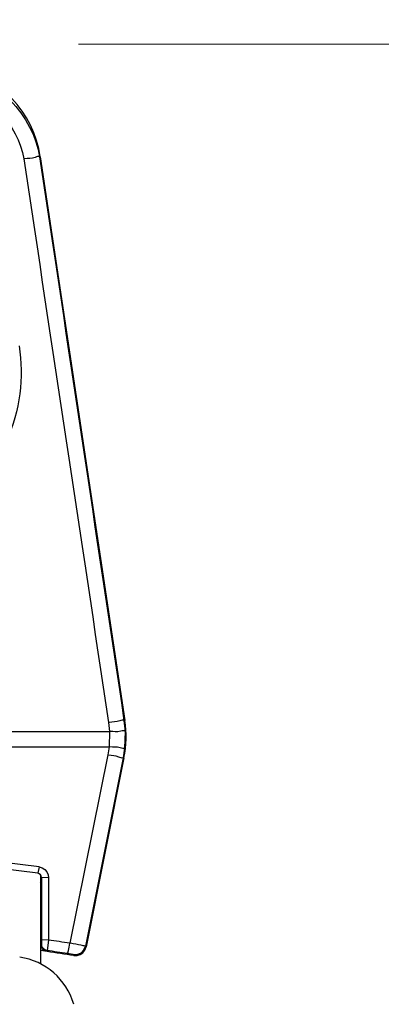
# Paper-space layout 'Sheet' of a CAD drawing. Header units: inches. Extents: x 0.2 to 10.8, y 0.2 to 8.3.
# Tile 198 of 256: x 3.5496 to 3.6159, y 4.6446 to 4.8252. Entities that reach past the tile are written whole.
import ezdxf

# ---------------------------------------------------------------- set-up
doc = ezdxf.new("R2010")
doc.units = ezdxf.units.IN
doc.header["$MEASUREMENT"] = 0
doc.layers.get('0').update_dxf_attribs({"lineweight": 5})
doc.styles.add('My Text', font='tahoma.ttf')
doc.dimstyles.new('My Dimension - mm [in] (ANSI)$0', dxfattribs={"dimtxt": 0.12, "dimasz": 0.09842519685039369, "dimexe": 0.125, "dimexo": 0.06299999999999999, "dimgap": 0.03149606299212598, "dimtad": 0, "dimlfac": 250, "dimzin": 4, "dimdsep": 46, "dimtxsty": 'My Text', "dimblk": 'Filled-1', "dimcen": 0.09, "dimclrd": 1, "dimclre": 1, "dimclrt": 1, "dimadec": 1, "dimazin": 1, "dimtfac": 1, "dimtofl": 0, "dimtmove": 0, "dimatfit": 3, "dimfxl": 1, "dimtolj": 1, "dimtzin": 4, "dimlwd": -1, "dimlwe": -1, "dimarcsym": 0})

# ---------------------------------------------------------------- blocks, each defined once
blk = doc.blocks.new('*D6')
at = {"color": 1, "true_color": 0xff0000}
for p, q in [((4.289866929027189, 4.820763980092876), (4.289866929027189, 4.91918917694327)), ((3.560363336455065, 4.820763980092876), (4.414866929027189, 4.820763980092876)), ((4.289866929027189, 4.722338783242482), (4.289866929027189, 3.808382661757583)), ((3.560363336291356, 3.709957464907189), (4.414866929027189, 3.709957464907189))]:
    blk.add_line(p, q, dxfattribs=at)
at = {"layer": 'Defpoints', "color": 0}
for p in [(3.497363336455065, 4.820763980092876), (3.497363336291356, 3.709957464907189), (4.289866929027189, 3.709957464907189)]:
    blk.add_point(p, dxfattribs=at)
at = {"color": 1, "true_color": 0xff0000, "insert": (4.289866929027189, 5.784117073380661), "char_height": 0.12, "attachment_point": 5, "rotation": 90, "style": 'My Text'}
blk.add_mtext('\\A1;277.70 mm [10.933 in]', dxfattribs=at)
blk = doc.blocks.new('Filled-1')

psp = doc.layouts.new('Sheet')

# ---------------------------------------------------------------- linework, layer by layer
at = {"color": 0, "linetype": 'ByBlock', "lineweight": -3}
for p, q in [((3.553333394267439, 4.800075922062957), (3.553212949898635, 4.800057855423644)), ((3.553333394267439, 4.800075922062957), (3.56884445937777, 4.696668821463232)), ((3.565859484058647, 4.696282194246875), (3.566024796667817, 4.694605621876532)), ((3.56884445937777, 4.696668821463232), (3.568686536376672, 4.696645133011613)), ((3.568686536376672, 4.696645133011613), (3.568882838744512, 4.694646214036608)), ((3.512530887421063, 4.694605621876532), (3.566024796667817, 4.694605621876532)), ((3.566024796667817, 4.694605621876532), (3.565948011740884, 4.691813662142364)), ((3.568882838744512, 4.694646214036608), (3.568791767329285, 4.691583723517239)), ((3.512530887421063, 4.691813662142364), (3.565948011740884, 4.691813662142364)), ((3.565948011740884, 4.691813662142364), (3.565719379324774, 4.69032687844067)), ((3.568791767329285, 4.691583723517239), (3.568520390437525, 4.689811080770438)), ((3.565719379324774, 4.69032687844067), (3.558784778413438, 4.655775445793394)), ((3.568520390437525, 4.689811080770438), (3.561620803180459, 4.655266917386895)), ((3.568677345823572, 4.68977968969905), (3.561740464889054, 4.65509528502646)), ((3.568677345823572, 4.68977968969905), (3.568520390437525, 4.689811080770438)), ((3.553134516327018, 4.669772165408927), (3.552870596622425, 4.668624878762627)), ((3.553363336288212, 4.668348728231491), (3.553363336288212, 4.651922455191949)), ((3.553563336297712, 4.667832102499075), (3.553563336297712, 4.655403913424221)), ((3.554869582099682, 4.667790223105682), (3.553563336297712, 4.667832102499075)), ((3.554869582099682, 4.667790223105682), (3.554869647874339, 4.656363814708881)), ((3.554869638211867, 4.656363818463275), (3.553563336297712, 4.656405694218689)), ((3.554869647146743, 4.656363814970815), (3.554591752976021, 4.654427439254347)), ((3.554591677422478, 4.654247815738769), (3.554221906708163, 4.654332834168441)), ((3.554591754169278, 4.654427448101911), (3.554591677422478, 4.654247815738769)), ((3.561740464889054, 4.65509528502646), (3.561620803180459, 4.655266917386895)), ((3.559350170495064, 4.653683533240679), (3.558291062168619, 4.653868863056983)), ((3.559469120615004, 4.653512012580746), (3.559350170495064, 4.653683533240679))]:
    psp.add_line(p, q, dxfattribs=at)
for points in [[(3.553134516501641, 4.66977216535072), (3.553688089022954, 4.669614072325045), (3.554172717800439, 4.669306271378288), (3.554549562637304, 4.668874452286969), (3.554787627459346, 4.66835617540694), (3.554869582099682, 4.667790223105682)], [(3.554591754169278, 4.654427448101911), (3.554187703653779, 4.654562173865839), (3.553856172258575, 4.654829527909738), (3.553638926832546, 4.655195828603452), (3.553563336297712, 4.655614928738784)], [(3.554221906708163, 4.654332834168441), (3.553953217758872, 4.654518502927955), (3.553743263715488, 4.654771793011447), (3.55360914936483, 4.655075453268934), (3.553563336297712, 4.655403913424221)], [(3.558291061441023, 4.653868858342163), (3.558388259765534, 4.654013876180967), (3.558515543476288, 4.654424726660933), (3.558654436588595, 4.655041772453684), (3.558784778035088, 4.655775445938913)], [(3.559350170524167, 4.653683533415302), (3.560109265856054, 4.653710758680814), (3.560803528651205, 4.65401907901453), (3.561332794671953, 4.654564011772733), (3.561620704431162, 4.655266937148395)], [(3.559469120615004, 4.653512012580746), (3.560076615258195, 4.653509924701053), (3.560663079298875, 4.653693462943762), (3.561157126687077, 4.65403784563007), (3.561532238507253, 4.654524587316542), (3.561740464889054, 4.65509528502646)]]:
    psp.add_lwpolyline(points, dxfattribs=at)
for centre, radius, start, end in [((3.533554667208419, 4.797109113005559), 0.02, 8.530765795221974, 77.85334338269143), ((3.54906573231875, 4.693702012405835), 0.02, 348.6900676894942, 8.530765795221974), ((3.497363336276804, 4.254906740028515), 0.4185973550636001, 82.34351745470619, 97.65648254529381), ((3.497363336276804, 4.258362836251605), 0.4140000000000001, 82.29483536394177, 97.70516463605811), ((3.552763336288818, 4.667832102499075), 0.0008000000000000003, 0, 82.29483536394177), ((3.552763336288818, 4.667428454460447), 0.0008000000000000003, 320.000811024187, 0), ((3.497353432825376, 4.260318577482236), 0.4001998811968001, 81.1700924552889, 81.73690966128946), ((3.497363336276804, 4.258362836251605), 0.4000314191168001, 81.82857628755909, 81.95249622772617), ((3.497363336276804, 4.258362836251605), 0.4000000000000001, 81.06786556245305, 81.77441764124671), ((3.497349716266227, 4.262805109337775), 0.3957836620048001, 81.14256407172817, 81.6841683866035), ((3.547913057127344, 4.641321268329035), 0.012, 15.70749205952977, 82.10469552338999)]:
    psp.add_arc(centre, radius, start, end, dxfattribs=at)
for points in [[(3.537735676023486, 4.81653458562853), (3.545103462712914, 4.81495449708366), (3.552097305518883, 4.80751012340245), (3.553212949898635, 4.800057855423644)], [(3.537260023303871, 4.813518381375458), (3.543457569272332, 4.812196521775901), (3.549368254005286, 4.805961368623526), (3.550310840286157, 4.799694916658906)], [(3.550310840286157, 4.799694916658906), (3.555492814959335, 4.765223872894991), (3.560675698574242, 4.730752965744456), (3.565859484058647, 4.696282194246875)], [(3.553212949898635, 4.800057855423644), (3.558369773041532, 4.765586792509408), (3.563527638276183, 4.731115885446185), (3.568686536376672, 4.696645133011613)]]:
    psp.add_open_spline(points, degree=3, dxfattribs=at)
for points, knots in [([(3.553212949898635, 4.800057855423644), (3.55301892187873, 4.80024303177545), (3.551937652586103, 4.799712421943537), (3.551116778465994, 4.799814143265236), (3.550471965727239, 4.799710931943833)], [0, 0, 0, 0, 0.291143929, 1, 1, 1, 1]), ([(3.549447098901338, 4.765397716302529), (3.5503893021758, 4.759627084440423), (3.548809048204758, 4.747259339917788), (3.5404958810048, 4.737945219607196), (3.535513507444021, 4.734908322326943)], [0, 0, 0, 0, 0.5005171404, 1, 1, 1, 1]), ([(3.568686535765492, 4.696645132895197), (3.568484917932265, 4.696808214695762), (3.567460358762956, 4.696311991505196), (3.566640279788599, 4.696397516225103), (3.566006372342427, 4.696297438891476)], [0, 0, 0, 0, 0.2877862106, 1, 1, 1, 1]), ([(3.56888283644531, 4.694646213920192), (3.568741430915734, 4.694865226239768), (3.567572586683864, 4.694446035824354), (3.566815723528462, 4.694640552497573), (3.566174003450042, 4.694602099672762)], [0, 0, 0, 0, 0.288517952, 1, 1, 1, 1]), ([(3.568791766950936, 4.691583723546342), (3.568616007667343, 4.691392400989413), (3.567526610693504, 4.691868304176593), (3.566733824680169, 4.691731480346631), (3.566096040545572, 4.691806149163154)], [0, 0, 0, 0, 0.2880451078, 1, 1, 1, 1]), ([(3.568520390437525, 4.689811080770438), (3.568289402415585, 4.689694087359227), (3.567343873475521, 4.690183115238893), (3.566492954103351, 4.690173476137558), (3.565864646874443, 4.690302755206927)], [0, 0, 0, 0, 0.2875695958, 1, 1, 1, 1]), ([(3.561620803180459, 4.655266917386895), (3.561343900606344, 4.655266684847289), (3.560436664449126, 4.655529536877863), (3.559517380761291, 4.655641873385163), (3.558875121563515, 4.655759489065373)], [0, 0, 0, 0, 0.297795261, 1, 1, 1, 1])]:
    psp.add_open_spline(points, degree=3, knots=knots, dxfattribs=at)

# ---------------------------------------------------------------- dimensions: what is measured, and where the dimension line sits
dim = psp.add_linear_dim(base=(4.289866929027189, 3.709957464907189), p1=(3.497363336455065, 4.820763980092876), p2=(3.497363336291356, 3.709957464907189), angle=90, dimstyle='My Dimension - mm [in] (ANSI)$0', override={"dimpost": ' mm'})
dim.commit()
dim.dimension.update_dxf_attribs({"geometry": '*D6', "text_midpoint": (4.289866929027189, 5.784117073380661), "dimtype": 160})

doc.saveas('drawing.dxf')
